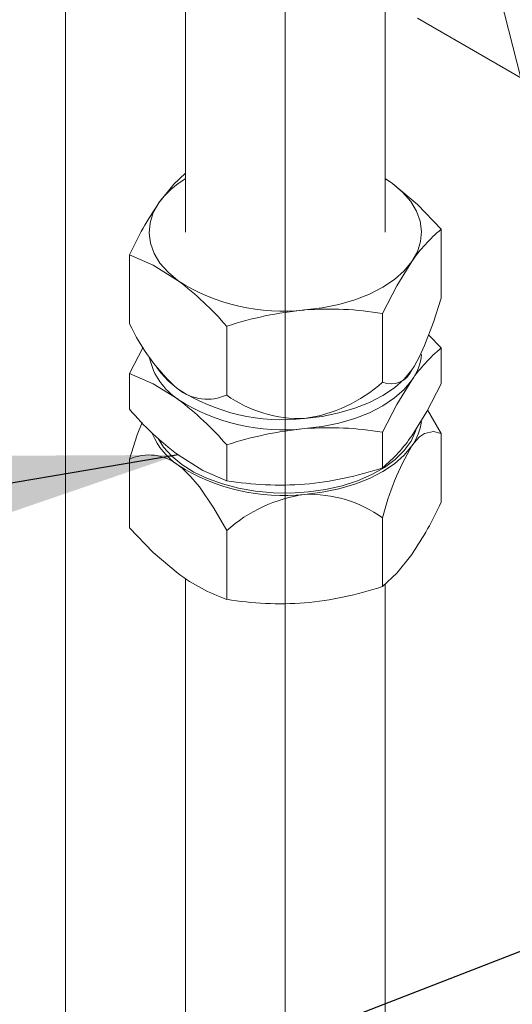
# Model space of a CAD drawing. Header units: millimetres. Extents: x 450 to 25135, y 150 to 17673.
# Tile 79 of 256: x 2650 to 2798, y 15371 to 15667. Entities that reach past the tile are written whole.
import ezdxf

# ---------------------------------------------------------------- set-up
doc = ezdxf.new("R2010")
doc.units = ezdxf.units.MM
doc.linetypes.add('SLD-Centrada-trazos-largos', pattern=[19.05, 15.24, -1.27, 1.27, -1.27])
doc.linetypes.add('SLD-Continua', pattern=[0])
doc.layers.add('COTAS', color=1, linetype='SLD-Continua')
doc.layers.add('OCULTA', color=8, linetype='SLD-Continua')
doc.styles.get("Standard").update_dxf_attribs({"font": 'ARIALN.TTF'})
doc.dimstyles.new('SLDDIMSTYLE0', dxfattribs={"dimtxt": 0.18, "dimasz": 105, "dimexe": 0, "dimexo": 0.0625, "dimgap": 0, "dimtad": 0, "dimtih": 1, "dimtoh": 1, "dimdec": 0, "dimrnd": 1e-09, "dimzin": 0, "dimdsep": 46, "dimtxsty": 'Standard', "dimsah": 1, "dimcen": 0.09, "dimadec": 0, "dimazin": 0, "dimtfac": 105, "dimtdec": 0, "dimtofl": 0, "dimtmove": 0, "dimatfit": 3, "dimfxl": 1, "dimfrac": 2, "dimtolj": 1, "dimtzin": 0, "dimarcsym": 0})

msp = doc.modelspace()

# ---------------------------------------------------------------- linework, layer by layer
at = {"color": 7, "linetype": 'SLD-Continua', "lineweight": 18, "ltscale": 30}
for p, q in [((2759.91, 15603.15), (2759.91, 15744.49)), ((2699.91, 15709.85), (2699.91, 15603.15)), ((2663.75, 13823.51), (2663.75, 15688.97)), ((2699.91, 15498.87), (2699.91, 13879.02)), ((2759.91, 13879.02), (2759.91, 15497.18))]:
    msp.add_line(p, q, dxfattribs=at)
at = {"layer": 'COTAS', "linetype": 'SLD-Centrada-trazos-largos', "lineweight": 18, "ltscale": 60}
msp.add_line((2729.91, 12779.79), (2729.91, 16378.62), dxfattribs=at)
at = {"layer": 'COTAS', "linetype": 'SLD-Continua', "lineweight": 18, "ltscale": 30}
for p, q in [((2759.91, 15619.28), (2762.17, 15617.76)), ((2776.78, 15583.32), (2776.78, 15604.02)), ((2683.04, 15575.6), (2683.04, 15596.3)), ((2759.13, 15557.96), (2759.13, 15578.66)), ((2712.27, 15554.1), (2712.27, 15574.8)), ((2776.78, 15568.29), (2773.01, 15572.21)), ((2687.1, 15568.48), (2683.04, 15560.58)), ((2776.78, 15557.53), (2776.78, 15568.29)), ((2683.04, 15549.82), (2683.04, 15560.58)), ((2691.28, 15562.37), (2692.48, 15560.83)), ((2772.71, 15549.65), (2776.78, 15542.51)), ((2759.13, 15532.17), (2759.13, 15542.93)), ((2776.78, 15542.51), (2776.78, 15521.81)), ((2712.27, 15528.32), (2712.27, 15539.07)), ((2683.04, 15534.8), (2683.04, 15514.09)), ((2759.13, 15517.15), (2759.13, 15496.45)), ((2712.27, 15513.29), (2712.27, 15492.59))]:
    msp.add_line(p, q, dxfattribs=at)
at = {"layer": 'COTAS', "linetype": 'SLD-Continua', "lineweight": 18, "ltscale": 30, "flags": 128}
for points in [[(2699.91, 15620.93), (2696.37, 15617.62), (2691.87, 15611.97)], [(2762.17, 15617.76), (2761.13, 15618.51), (2759.91, 15619.24)], [(2762.17, 15617.76), (2765.2, 15615.2), (2767.62, 15612.44), (2769.4, 15609.52), (2770.5, 15606.49), (2770.91, 15603.4), (2770.62, 15600.31), (2769.63, 15597.27), (2767.96, 15594.33)], [(2776.78, 15604.02), (2769.62, 15611.45), (2762.17, 15617.76)], [(2697.65, 15588.54), (2694.63, 15591.1), (2692.2, 15593.86), (2690.43, 15596.78), (2689.32, 15599.81), (2688.91, 15602.89), (2689.21, 15605.99), (2690.2, 15609.03), (2691.87, 15611.97)], [(2683.04, 15596.3), (2690.2, 15593.2), (2697.65, 15588.54)], [(2767.96, 15594.33), (2765.64, 15591.54), (2762.71, 15588.94), (2759.21, 15586.59), (2755.22, 15584.53), (2750.79, 15582.78), (2746.01, 15581.38), (2740.95, 15580.35), (2735.7, 15579.72)], [(2759.13, 15578.66), (2763.46, 15587.04), (2767.96, 15594.33)], [(2776.78, 15583.32), (2774.45, 15576.02), (2771.82, 15569.05), (2770.3, 15565.71), (2768.67, 15562.75), (2767.96, 15561.67)], [(2683.04, 15560.58), (2690.2, 15557.48), (2697.65, 15552.82)], [(2697.65, 15555.88), (2694.63, 15558.43), (2692.48, 15560.83)], [(2767.96, 15561.67), (2765.64, 15558.87), (2762.71, 15556.28), (2759.21, 15553.93), (2755.22, 15551.87), (2750.79, 15550.12), (2746.01, 15548.72), (2740.95, 15547.69), (2735.7, 15547.06)], [(2735.7, 15543.99), (2740.95, 15544.63), (2746.01, 15545.66), (2750.79, 15547.06), (2755.22, 15548.8), (2759.21, 15550.87), (2762.71, 15553.22), (2765.64, 15555.81), (2767.96, 15558.6)], [(2759.13, 15542.93), (2763.46, 15551.31), (2767.96, 15558.6)], [(2776.78, 15557.53), (2772.46, 15549.15), (2767.96, 15541.86)], [(2683.04, 15534.8), (2685.37, 15542.09), (2686.8, 15545.89)], [(2769.35, 15544.06), (2769.09, 15543.21), (2767.72, 15540.24), (2765.68, 15537.4), (2763, 15534.73), (2759.73, 15532.3), (2755.93, 15530.15), (2751.66, 15528.3), (2747, 15526.8), (2742.04, 15525.67), (2736.86, 15524.93), (2731.56, 15524.6), (2726.23, 15524.68), (2720.97, 15525.17), (2715.86, 15526.06), (2711.01, 15527.33), (2706.49, 15528.96), (2702.39, 15530.93), (2698.78, 15533.2), (2695.73, 15535.72), (2693.29, 15538.46), (2691.66, 15541.04)], [(2776.78, 15542.51), (2774.45, 15543.12), (2771.82, 15542.53), (2770.3, 15541.49), (2768.67, 15539.76), (2767.96, 15538.8)], [(2712.27, 15528.32), (2705.11, 15531.41), (2697.65, 15536.08)], [(2767.96, 15538.8), (2765.64, 15536.01), (2762.71, 15533.42), (2759.21, 15531.07), (2755.22, 15529), (2750.79, 15527.26), (2746.01, 15525.86), (2740.95, 15524.83), (2735.7, 15524.19)], [(2712.27, 15513.29), (2708.41, 15520.08), (2704.06, 15526.48), (2701.53, 15529.49), (2698.83, 15532.08), (2697.65, 15533.01)], [(2683.04, 15514.09), (2690.2, 15506.66), (2697.65, 15500.35)], [(2759.13, 15496.45), (2763.46, 15500.49), (2767.96, 15506.14)]]:
    msp.add_lwpolyline(points, dxfattribs=at)
at = {"layer": 'COTAS', "linetype": 'SLD-Continua', "lineweight": 18, "ltscale": 900}
for centre, radius, start, end in [((2713.81, 15595.91), 27.2, 120.7312, 143.7903), ((2781.13, 15551.39), 107.87, 145.8367, 155.3996), ((2806.86, 15567.76), 47.11, 129.6855, 145.6762), ((2642.23, 15514.97), 92.11, 40.5062, 53.0082), ((2729.1, 15637.68), 58.34, 237.3893, 276.5004), ((2745.66, 15474), 106.19, 95.3812, 108.3291), ((2743.05, 15482.73), 97.27, 80.4816, 94.3336), ((2737.43, 15600.62), 59.87, 204.7053, 228.362), ((2806.87, 15532.04), 47.11, 129.6858, 145.6759), ((2755.36, 15567.76), 15.58, 323.9895, 354.7274), ((2708.49, 15569.46), 19.86, 192.4548, 236.9386), ((2761.66, 15564.29), 6.82, 248.2275, 337.386), ((2729.64, 15590.72), 44.09, 277.8991, 311.9887), ((2706.45, 15567.19), 14.33, 232.1453, 293.9565), ((2729.1, 15605.02), 58.34, 237.3895, 276.5001), ((2734.39, 15585.21), 38.18, 234.5852, 271.9672), ((2729.1, 15601.96), 58.34, 237.3896, 276.5002), ((2642.25, 15479.26), 92.09, 40.5049, 53.0094), ((2753.16, 15609.73), 92.22, 220.5142, 233.0002), ((2755.29, 15548), 15.65, 324.0345, 353.1636), ((2709.77, 15550.88), 21.58, 203.3063, 235.8514), ((2745.66, 15438.25), 106.21, 95.3828, 108.3275), ((2743.05, 15447.02), 97.25, 80.4806, 94.3346), ((2729.05, 15568.43), 47.11, 309.687, 325.6778), ((2688.9, 15522.01), 14.06, 51.4915, 114.6103), ((2841.05, 15496.39), 84.51, 149.8777, 165.7798), ((2729.1, 15582.16), 58.34, 237.3893, 276.5004), ((2726.36, 15630.03), 103.19, 275.193, 288.5178), ((2728.45, 15626.54), 99.55, 260.6414, 274.1739), ((2742.02, 15479.96), 44.68, 98.132, 131.7549), ((2737.09, 15486.31), 37.91, 54.4456, 92.1062), ((2678.76, 15566.68), 107.8, 325.8333, 335.403), ((2730.83, 15545.18), 55.77, 233.4936, 250.5539), ((2726.37, 15594.27), 103.16, 275.191, 288.5198), ((2728.46, 15590.84), 99.57, 260.6426, 274.1727)]:
    msp.add_arc(centre, radius, start, end, dxfattribs=at)
at = {"layer": 'OCULTA', "linetype": 'SLD-Continua', "lineweight": 18, "ltscale": 30}
for p, q in [((2800.76, 15649.62), (2792.42, 15682.23)), ((2769.65, 15667.58), (2800.76, 15649.62))]:
    msp.add_line(p, q, dxfattribs=at)

# ---------------------------------------------------------------- leaders
at = {"layer": 'COTAS', "ltscale": 30}
for points in [[(2697.65, 15536.08), (1610.27, 15352.03)], [(2915.64, 15431.14), (1863.31, 15023.36)]]:
    msp.add_leader(points, dimstyle='SLDDIMSTYLE0', dxfattribs=at)

doc.saveas('drawing.dxf')
